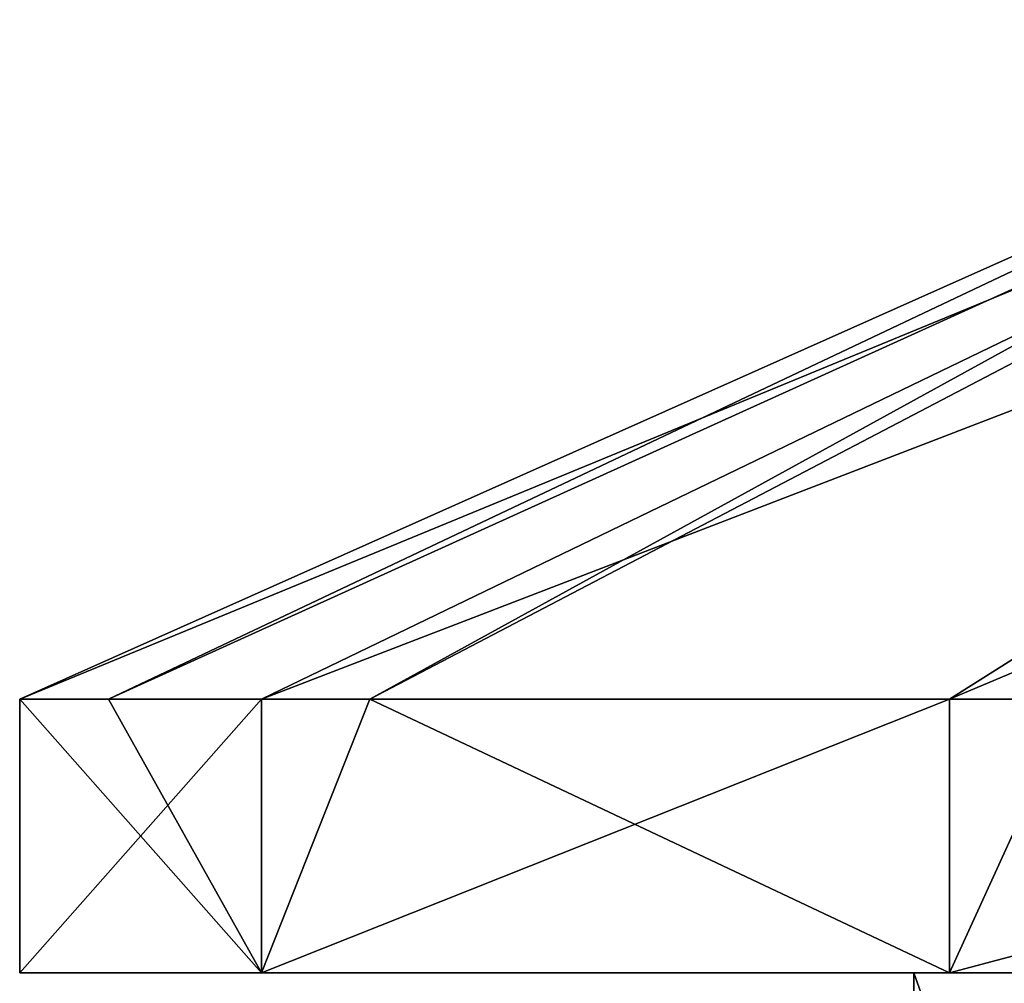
# Model space of a CAD drawing. Header units: millimetres. Extents: x -28.2 to 28.2, y -16.2 to 37.5.
# Tile 9 of 39: x -17.4 to -12, y 30.9 to 36.2. Entities that reach past the tile are written whole.
import ezdxf

# ---------------------------------------------------------------- set-up
doc = ezdxf.new("R2010")
doc.units = ezdxf.units.MM
doc.header["$LTSCALE"] = 65.185185
for name, color, linetype in [('76', 7, 'CONTINUOUS'), ('77', 7, 'CONTINUOUS'), ('78', 7, 'CONTINUOUS'), ('79', 7, 'CONTINUOUS'), ('80', 7, 'CONTINUOUS'), ('81', 7, 'CONTINUOUS'), ('82', 7, 'CONTINUOUS'), ('85', 7, 'CONTINUOUS'), ('88', 7, 'CONTINUOUS'), ('90', 7, 'CONTINUOUS')]:
    doc.layers.add(name, color=color, linetype=linetype)

msp = doc.modelspace()

# ---------------------------------------------------------------- linework, layer by layer
at = {"layer": '76', "color": 7, "linetype": 'Continuous'}
for points in [[(-9.8664, 23.6, 8.4649), (-12.5, 31, 3.5707), (-12.5, 23.6, 3.5707), (-9.8664, 23.6, 8.4649)], [(-9.8663, 31, 8.465), (-12.5, 31, 3.5707), (-9.8664, 23.6, 8.4649), (-9.8663, 31, 8.465)]]:
    msp.add_3dface(points, dxfattribs=at)
at = {"layer": '77', "color": 7, "linetype": 'Continuous'}
for points in [[(-17.4, 31), (-16.0755, 31, -6.6588), (-12.5, 31, -3.5707), (-17.4, 31)], [(-17.4, 31), (-12.5, 31, 3.5707), (-16.0755, 31, 6.6588), (-17.4, 31)], [(-12.5, 31, 3.5707), (-17.4, 31), (-12.5, 31, -3.5707), (-12.5, 31, 3.5707)], [(-16.0755, 31, -6.6588), (-12.3036, 31, -12.3037), (-9.8663, 31, -8.465), (-16.0755, 31, -6.6588)], [(-12.5, 31, -3.5707), (-16.0755, 31, -6.6588), (-9.8663, 31, -8.465), (-12.5, 31, -3.5707)], [(-12.5, 31, 3.5707), (-9.8663, 31, 8.465), (-16.0755, 31, 6.6588), (-12.5, 31, 3.5707)], [(-16.0755, 31, 6.6588), (-5.4294, 31, 11.8119), (-12.3036, 31, 12.3037), (-16.0755, 31, 6.6588)], [(-9.8663, 31, 8.465), (-5.4294, 31, 11.8119), (-16.0755, 31, 6.6588), (-9.8663, 31, 8.465)], [(-12.3036, 31, -12.3037), (-6.6586, 31, -16.0755), (0, 31, -13), (-12.3036, 31, -12.3037)], [(-9.8663, 31, -8.465), (-12.3036, 31, -12.3037), (-5.4294, 31, -11.8119), (-9.8663, 31, -8.465)], [(-5.4294, 31, -11.8119), (-12.3036, 31, -12.3037), (0, 31, -13), (-5.4294, 31, -11.8119)], [(-6.6586, 31, 16.0755), (-12.3036, 31, 12.3037), (6.6586, 31, 16.0755), (-6.6586, 31, 16.0755)], [(-12.3036, 31, 12.3037), (0, 31, 13), (6.6586, 31, 16.0755), (-12.3036, 31, 12.3037)], [(-5.4294, 31, 11.8119), (0, 31, 13), (-12.3036, 31, 12.3037), (-5.4294, 31, 11.8119)]]:
    msp.add_3dface(points, dxfattribs=at)
at = {"layer": '78', "color": 7, "linetype": 'Continuous'}
for points in [[(-17.4, 31), (-16.0755, 31, 6.6588), (-17.4, 32.5), (-17.4, 31)], [(-17.4, 32.5), (-16.0755, 31, 6.6588), (-16.9136, 32.5, 4.0855), (-17.4, 32.5)], [(-16.0755, 31, 6.6588), (-15.4814, 32.5, 7.9426), (-16.9136, 32.5, 4.0855), (-16.0755, 31, 6.6588)], [(-16.0755, 31, 6.6588), (-12.3036, 31, 12.3037), (-15.4814, 32.5, 7.9426), (-16.0755, 31, 6.6588)], [(-15.4814, 32.5, 7.9426), (-12.3036, 31, 12.3037), (-11.6188, 32.5, 12.9523), (-15.4814, 32.5, 7.9426)], [(-12.3036, 31, 12.3037), (-6.6586, 31, 16.0755), (-11.6188, 32.5, 12.9523), (-12.3036, 31, 12.3037)]]:
    msp.add_3dface(points, dxfattribs=at)
at = {"layer": '79', "color": 7, "linetype": 'Continuous'}
for points in [[(-12.5, 23.6, -3.5707), (-9.8663, 31, -8.465), (-9.8664, 23.6, -8.4649), (-12.5, 23.6, -3.5707)], [(-12.5, 31, -3.5707), (-9.8663, 31, -8.465), (-12.5, 23.6, -3.5707), (-12.5, 31, -3.5707)]]:
    msp.add_3dface(points, dxfattribs=at)
at = {"layer": '80', "color": 7, "linetype": 'Continuous'}
for points in [[(-17.4, 31), (-17.4, 32.5), (-16.0755, 32.5, -6.6587), (-17.4, 31)], [(-16.0755, 31, -6.6588), (-17.4, 31), (-16.0755, 32.5, -6.6587), (-16.0755, 31, -6.6588)], [(-12.3037, 32.5, -12.3037), (-16.0755, 31, -6.6588), (-16.0755, 32.5, -6.6587), (-12.3037, 32.5, -12.3037)], [(-12.3036, 31, -12.3037), (-16.0755, 31, -6.6588), (-12.3037, 32.5, -12.3037), (-12.3036, 31, -12.3037)], [(-6.6587, 32.5, -16.0755), (-12.3036, 31, -12.3037), (-12.3037, 32.5, -12.3037), (-6.6587, 32.5, -16.0755)], [(-6.6586, 31, -16.0755), (-12.3036, 31, -12.3037), (-6.6587, 32.5, -16.0755), (-6.6586, 31, -16.0755)]]:
    msp.add_3dface(points, dxfattribs=at)
at = {"layer": '81', "color": 7, "linetype": 'Continuous'}
for points in [[(-17.4, 32.5), (-16.9136, 32.5, 4.0855), (-9.0521, 36.2252), (-17.4, 32.5)], [(-16.9136, 32.5, 4.0855), (-8.7029, 36.2252, 2.4898), (-9.0521, 36.2252), (-16.9136, 32.5, 4.0855)], [(-16.9136, 32.5, 4.0855), (-15.4814, 32.5, 7.9426), (-8.7029, 36.2252, 2.4898), (-16.9136, 32.5, 4.0855)], [(-8.7029, 36.2252, 2.4898), (-15.4814, 32.5, 7.9426), (-9.6054, 35.5732, 5.5087), (-8.7029, 36.2252, 2.4898)]]:
    msp.add_3dface(points, dxfattribs=at)
at = {"layer": '82', "color": 7, "linetype": 'Continuous'}
for points in [[(-16.0755, 32.5, -6.6587), (-17.4, 32.5), (-8.363, 36.2252, -3.4641), (-16.0755, 32.5, -6.6587)], [(-17.4, 32.5), (-9.0521, 36.2252), (-8.363, 36.2252, -3.4641), (-17.4, 32.5)], [(-12.3037, 32.5, -12.3037), (-16.0755, 32.5, -6.6587), (-6.4008, 36.2252, -6.4008), (-12.3037, 32.5, -12.3037)], [(-6.4008, 36.2252, -6.4008), (-16.0755, 32.5, -6.6587), (-8.363, 36.2252, -3.4641), (-6.4008, 36.2252, -6.4008)], [(-6.6587, 32.5, -16.0755), (-12.3037, 32.5, -12.3037), (-3.4641, 36.2252, -8.363), (-6.6587, 32.5, -16.0755)], [(-3.4641, 36.2252, -8.363), (-12.3037, 32.5, -12.3037), (-6.4008, 36.2252, -6.4008), (-3.4641, 36.2252, -8.363)]]:
    msp.add_3dface(points, dxfattribs=at)
at = {"layer": '85', "color": 7, "linetype": 'Continuous'}
msp.add_3dface([(-15.4814, 32.5, 7.9426), (-11.6188, 32.5, 12.9523), (-8.5584, 32.5, 5.075), (-15.4814, 32.5, 7.9426)], dxfattribs=at)
at = {"layer": '88', "color": 7, "linetype": 'Continuous'}
msp.add_3dface([(-9.6054, 35.5732, 5.5087), (-15.4814, 32.5, 7.9426), (-8.5584, 32.5, 5.075), (-9.6054, 35.5732, 5.5087)], dxfattribs=at)
at = {"layer": '90', "color": 7, "linetype": 'Continuous'}
for points in [[(-12.5, 23.6, 3.5707), (-12.5, 31, 3.5707), (-12.5, 23.6, -3.5707), (-12.5, 23.6, 3.5707)], [(-12.5, 31, 3.5707), (-12.5, 31, -3.5707), (-12.5, 23.6, -3.5707), (-12.5, 31, 3.5707)]]:
    msp.add_3dface(points, dxfattribs=at)

doc.saveas('drawing.dxf')
